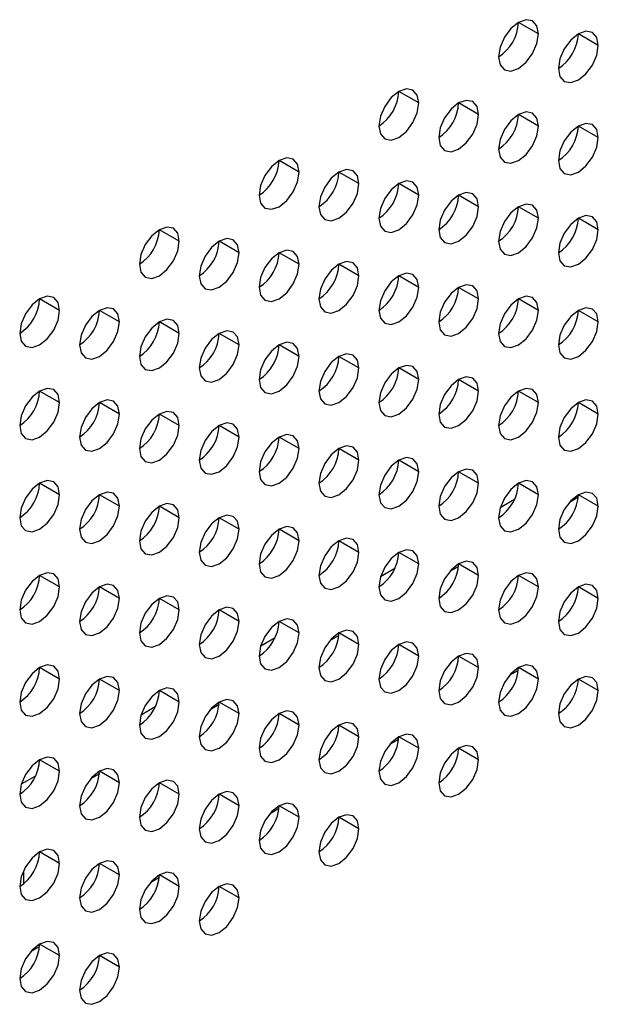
# Model space of a CAD drawing. Header units: millimetres. Extents: x 0 to 1118, y 0 to 864.
# Tile 135 of 256: x 950.97 to 954.39, y 611.57 to 617.38. Entities that reach past the tile are written whole.
import ezdxf

# ---------------------------------------------------------------- set-up
doc = ezdxf.new("R2010")
doc.units = ezdxf.units.MM

msp = doc.modelspace()

# ---------------------------------------------------------------- linework, layer by layer
at = {"color": 7, "linetype": 'Continuous', "lineweight": 25}
for p, q in [((954.0364, 617.2963), (953.9186, 617.3643)), ((954.39, 617.2282), (954.2721, 617.2962)), ((953.3293, 616.8881), (953.2115, 616.9561)), ((953.6829, 616.82), (953.565, 616.888)), ((954.0364, 616.7519), (953.9186, 616.8199)), ((954.39, 616.6838), (954.2721, 616.7519)), ((952.6222, 616.4799), (952.5043, 616.5479)), ((952.9757, 616.4118), (952.8579, 616.4798)), ((953.3293, 616.3437), (953.2115, 616.4117)), ((953.6829, 616.2756), (953.565, 616.3437)), ((954.0364, 616.2075), (953.9186, 616.2756)), ((954.39, 616.1395), (954.2721, 616.2075)), ((951.9151, 616.0717), (951.7972, 616.1397)), ((952.2686, 616.0036), (952.1508, 616.0716)), ((952.6222, 615.9355), (952.5043, 616.0035)), ((952.9757, 615.8674), (952.8579, 615.9355)), ((953.3293, 615.7993), (953.2115, 615.8674)), ((953.6829, 615.7313), (953.565, 615.7993)), ((951.208, 615.6634), (951.0901, 615.7315)), ((954.0364, 615.6632), (953.9186, 615.7312)), ((951.5615, 615.5954), (951.4437, 615.6634)), ((954.39, 615.5951), (954.2721, 615.6631)), ((951.9151, 615.5273), (951.7972, 615.5953)), ((952.2686, 615.4592), (952.1508, 615.5272)), ((952.6222, 615.3911), (952.5043, 615.4592)), ((952.9757, 615.3231), (952.8579, 615.3911)), ((953.3293, 615.255), (953.2115, 615.323)), ((953.6829, 615.1869), (953.565, 615.2549)), ((951.208, 615.1191), (951.0901, 615.1871)), ((954.0364, 615.1188), (953.9186, 615.1869)), ((951.5615, 615.051), (951.4437, 615.119)), ((954.39, 615.0507), (954.2721, 615.1188)), ((951.9151, 614.9829), (951.7972, 615.051)), ((952.2686, 614.9149), (952.1508, 614.9829)), ((952.6222, 614.8468), (952.5043, 614.9148)), ((952.9757, 614.7787), (952.8579, 614.8467)), ((953.3293, 614.7106), (953.2115, 614.7787)), ((953.6829, 614.6425), (953.565, 614.7106)), ((951.208, 614.5747), (951.0901, 614.6428)), ((954.0364, 614.5745), (953.9186, 614.6425)), ((951.5615, 614.5066), (951.4437, 614.5747)), ((953.8945, 614.5462), (953.8102, 614.4975)), ((954.2715, 614.5597), (954.2194, 614.5296)), ((954.39, 614.5064), (954.2721, 614.5744)), ((951.9151, 614.4386), (951.7972, 614.5066)), ((952.2686, 614.3705), (952.1508, 614.4385)), ((952.6222, 614.3024), (952.5043, 614.3704)), ((952.9757, 614.2343), (952.8579, 614.3024)), ((953.3293, 614.1663), (953.2115, 614.2343)), ((953.1874, 614.138), (953.1031, 614.0893)), ((953.5643, 614.1515), (953.5123, 614.1214)), ((953.6829, 614.0982), (953.565, 614.1662)), ((951.208, 614.0304), (951.0901, 614.0984)), ((954.0364, 614.0301), (953.9186, 614.0981)), ((951.5615, 613.9623), (951.4437, 614.0303)), ((954.39, 613.962), (954.2721, 614.0301)), ((951.9151, 613.8942), (951.7972, 613.9622)), ((952.2686, 613.8261), (952.1508, 613.8942)), ((952.6222, 613.7581), (952.5043, 613.8261)), ((952.4803, 613.7298), (952.396, 613.6811)), ((952.8572, 613.7433), (952.8052, 613.7132)), ((952.9757, 613.69), (952.8579, 613.758)), ((953.3293, 613.6219), (953.2115, 613.6899)), ((953.6829, 613.5538), (953.565, 613.6219)), ((951.208, 613.486), (951.0901, 613.554)), ((953.8658, 613.509), (953.9179, 613.539)), ((954.0364, 613.4857), (953.9186, 613.5538)), ((951.5615, 613.4179), (951.4437, 613.486)), ((954.39, 613.4177), (954.2721, 613.4857)), ((951.9151, 613.3498), (951.7972, 613.4179)), ((951.7732, 613.3215), (951.6889, 613.2729)), ((952.1501, 613.3351), (952.0981, 613.305)), ((952.2686, 613.2818), (952.1508, 613.3498)), ((952.6222, 613.2137), (952.5043, 613.2817)), ((952.9757, 613.1456), (952.8579, 613.2136)), ((953.1587, 613.1008), (953.2108, 613.1308)), ((953.3293, 613.0775), (953.2115, 613.1456)), ((953.6829, 613.0095), (953.565, 613.0775)), ((951.208, 612.9416), (951.0901, 613.0097)), ((951.0661, 612.9133), (950.9818, 612.8647)), ((951.443, 612.9269), (951.391, 612.8968)), ((951.5615, 612.8736), (951.4437, 612.9416)), ((951.9151, 612.8055), (951.7972, 612.8735)), ((952.2686, 612.7374), (952.1508, 612.8054)), ((952.4516, 612.6926), (952.5037, 612.7226)), ((952.6222, 612.6693), (952.5043, 612.7374)), ((952.9757, 612.6013), (952.8579, 612.6693)), ((951.208, 612.3973), (951.0901, 612.4653)), ((951.5615, 612.3292), (951.4437, 612.3972)), ((950.9947, 612.354), (950.9947, 612.2766)), ((951.7445, 612.2844), (951.7966, 612.3144)), ((951.9151, 612.2611), (951.7972, 612.3292)), ((952.2686, 612.193), (952.1508, 612.2611)), ((951.208, 611.8529), (951.0901, 611.921)), ((951.0374, 611.8762), (951.0895, 611.9062)), ((951.5615, 611.7848), (951.4437, 611.8529))]:
    msp.add_line(p, q, dxfattribs=at)
at = {"color": 7, "linetype": 'Continuous', "lineweight": 25, "flags": 128}
for points in [[(954.0364, 617.2963), (954.0274, 617.3432), (954.0019, 617.3726), (953.9637, 617.38), (953.9186, 617.3643), (953.8735, 617.3279), (953.8352, 617.2764), (953.8097, 617.2175), (953.8007, 617.1602)], [(953.8007, 617.1602), (953.8097, 617.1133), (953.8352, 617.0839), (953.8735, 617.0765), (953.9186, 617.0921), (953.9637, 617.1285), (954.0019, 617.1801), (954.0274, 617.239), (954.0364, 617.2963)], [(954.39, 617.2282), (954.381, 617.2751), (954.3554, 617.3045), (954.3172, 617.3119), (954.2721, 617.2962), (954.227, 617.2598), (954.1888, 617.2083), (954.1632, 617.1494), (954.1543, 617.0921)], [(954.1543, 617.0921), (954.1632, 617.0452), (954.1888, 617.0158), (954.227, 617.0084), (954.2721, 617.0241), (954.3172, 617.0605), (954.3554, 617.112), (954.381, 617.1709), (954.39, 617.2282)], [(953.3293, 616.8881), (953.3203, 616.935), (953.2948, 616.9644), (953.2566, 616.9718), (953.2115, 616.9561), (953.1664, 616.9197), (953.1281, 616.8681), (953.1026, 616.8093), (953.0936, 616.752)], [(953.0936, 616.752), (953.1026, 616.7051), (953.1281, 616.6757), (953.1664, 616.6683), (953.2115, 616.6839), (953.2566, 616.7203), (953.2948, 616.7719), (953.3203, 616.8308), (953.3293, 616.8881)], [(953.6829, 616.82), (953.6739, 616.8669), (953.6483, 616.8963), (953.6101, 616.9037), (953.565, 616.888), (953.5199, 616.8516), (953.4817, 616.8001), (953.4561, 616.7412), (953.4472, 616.6839)], [(953.4472, 616.6839), (953.4561, 616.637), (953.4817, 616.6076), (953.5199, 616.6002), (953.565, 616.6159), (953.6101, 616.6523), (953.6483, 616.7038), (953.6739, 616.7627), (953.6829, 616.82)], [(954.0364, 616.7519), (954.0274, 616.7988), (954.0019, 616.8282), (953.9637, 616.8356), (953.9186, 616.82), (953.8735, 616.7836), (953.8352, 616.732), (953.8097, 616.6731), (953.8007, 616.6158)], [(953.8007, 616.6158), (953.8097, 616.5689), (953.8352, 616.5395), (953.8735, 616.5321), (953.9186, 616.5478), (953.9637, 616.5842), (954.0019, 616.6357), (954.0274, 616.6946), (954.0364, 616.7519)], [(954.39, 616.6838), (954.381, 616.7307), (954.3554, 616.7601), (954.3172, 616.7676), (954.2721, 616.7519), (954.227, 616.7155), (954.1888, 616.6639), (954.1632, 616.605), (954.1543, 616.5478)], [(954.1543, 616.5478), (954.1632, 616.5009), (954.1888, 616.4715), (954.227, 616.464), (954.2721, 616.4797), (954.3172, 616.5161), (954.3554, 616.5677), (954.381, 616.6266), (954.39, 616.6838)], [(952.6222, 616.4799), (952.6132, 616.5268), (952.5877, 616.5562), (952.5494, 616.5636), (952.5043, 616.5479), (952.4592, 616.5115), (952.421, 616.4599), (952.3955, 616.401), (952.3865, 616.3438)], [(952.3865, 616.3438), (952.3955, 616.2969), (952.421, 616.2675), (952.4592, 616.2601), (952.5043, 616.2757), (952.5494, 616.3121), (952.5877, 616.3637), (952.6132, 616.4226), (952.6222, 616.4799)], [(952.9757, 616.4118), (952.9668, 616.4587), (952.9412, 616.4881), (952.903, 616.4955), (952.8579, 616.4798), (952.8128, 616.4434), (952.7746, 616.3919), (952.749, 616.333), (952.74, 616.2757)], [(952.74, 616.2757), (952.749, 616.2288), (952.7746, 616.1994), (952.8128, 616.192), (952.8579, 616.2077), (952.903, 616.244), (952.9412, 616.2956), (952.9668, 616.3545), (952.9757, 616.4118)], [(953.3293, 616.3437), (953.3203, 616.3906), (953.2948, 616.42), (953.2566, 616.4274), (953.2115, 616.4118), (953.1664, 616.3754), (953.1281, 616.3238), (953.1026, 616.2649), (953.0936, 616.2076)], [(953.0936, 616.2076), (953.1026, 616.1607), (953.1281, 616.1313), (953.1664, 616.1239), (953.2115, 616.1396), (953.2566, 616.176), (953.2948, 616.2275), (953.3203, 616.2864), (953.3293, 616.3437)], [(953.6829, 616.2756), (953.6739, 616.3225), (953.6483, 616.3519), (953.6101, 616.3594), (953.565, 616.3437), (953.5199, 616.3073), (953.4817, 616.2557), (953.4561, 616.1968), (953.4472, 616.1396)], [(953.4472, 616.1396), (953.4561, 616.0927), (953.4817, 616.0632), (953.5199, 616.0558), (953.565, 616.0715), (953.6101, 616.1079), (953.6483, 616.1595), (953.6739, 616.2184), (953.6829, 616.2756)], [(954.0364, 616.2075), (954.0274, 616.2544), (954.0019, 616.2838), (953.9637, 616.2913), (953.9186, 616.2756), (953.8735, 616.2392), (953.8352, 616.1876), (953.8097, 616.1287), (953.8007, 616.0715)], [(954.39, 616.1395), (954.381, 616.1864), (954.3554, 616.2158), (954.3172, 616.2232), (954.2721, 616.2075), (954.227, 616.1711), (954.1888, 616.1196), (954.1632, 616.0607), (954.1543, 616.0034)], [(951.9151, 616.0717), (951.9061, 616.1186), (951.8806, 616.148), (951.8423, 616.1554), (951.7972, 616.1397), (951.7521, 616.1033), (951.7139, 616.0517), (951.6884, 615.9928), (951.6794, 615.9356)], [(953.8007, 616.0715), (953.8097, 616.0246), (953.8352, 615.9952), (953.8735, 615.9877), (953.9186, 616.0034), (953.9637, 616.0398), (954.0019, 616.0914), (954.0274, 616.1503), (954.0364, 616.2075)], [(954.1543, 616.0034), (954.1632, 615.9565), (954.1888, 615.9271), (954.227, 615.9197), (954.2721, 615.9353), (954.3172, 615.9717), (954.3554, 616.0233), (954.381, 616.0822), (954.39, 616.1395)], [(951.6794, 615.9356), (951.6884, 615.8887), (951.7139, 615.8593), (951.7521, 615.8519), (951.7972, 615.8675), (951.8423, 615.9039), (951.8806, 615.9555), (951.9061, 616.0144), (951.9151, 616.0717)], [(952.2686, 616.0036), (952.2597, 616.0505), (952.2341, 616.0799), (952.1959, 616.0873), (952.1508, 616.0716), (952.1057, 616.0352), (952.0675, 615.9837), (952.0419, 615.9248), (952.0329, 615.8675)], [(952.0329, 615.8675), (952.0419, 615.8206), (952.0675, 615.7912), (952.1057, 615.7838), (952.1508, 615.7994), (952.1959, 615.8358), (952.2341, 615.8874), (952.2597, 615.9463), (952.2686, 616.0036)], [(952.6222, 615.9355), (952.6132, 615.9824), (952.5877, 616.0118), (952.5494, 616.0192), (952.5043, 616.0036), (952.4592, 615.9672), (952.421, 615.9156), (952.3955, 615.8567), (952.3865, 615.7994)], [(952.3865, 615.7994), (952.3955, 615.7525), (952.421, 615.7231), (952.4592, 615.7157), (952.5043, 615.7314), (952.5494, 615.7678), (952.5877, 615.8193), (952.6132, 615.8782), (952.6222, 615.9355)], [(952.9757, 615.8674), (952.9668, 615.9143), (952.9412, 615.9437), (952.903, 615.9511), (952.8579, 615.9355), (952.8128, 615.8991), (952.7746, 615.8475), (952.749, 615.7886), (952.74, 615.7313)], [(952.74, 615.7313), (952.749, 615.6844), (952.7746, 615.655), (952.8128, 615.6476), (952.8579, 615.6633), (952.903, 615.6997), (952.9412, 615.7513), (952.9668, 615.8102), (952.9757, 615.8674)], [(953.3293, 615.7993), (953.3203, 615.8462), (953.2948, 615.8756), (953.2566, 615.8831), (953.2115, 615.8674), (953.1664, 615.831), (953.1281, 615.7794), (953.1026, 615.7205), (953.0936, 615.6633)], [(953.6829, 615.7313), (953.6739, 615.7782), (953.6483, 615.8076), (953.6101, 615.815), (953.565, 615.7993), (953.5199, 615.7629), (953.4817, 615.7113), (953.4561, 615.6525), (953.4472, 615.5952)], [(951.208, 615.6634), (951.199, 615.7103), (951.1735, 615.7398), (951.1352, 615.7472), (951.0901, 615.7315), (951.045, 615.6951), (951.0068, 615.6435), (950.9813, 615.5846), (950.9723, 615.5274)], [(953.0936, 615.6633), (953.1026, 615.6164), (953.1281, 615.587), (953.1664, 615.5795), (953.2115, 615.5952), (953.2566, 615.6316), (953.2948, 615.6832), (953.3203, 615.7421), (953.3293, 615.7993)], [(954.0364, 615.6632), (954.0274, 615.7101), (954.0019, 615.7395), (953.9637, 615.7469), (953.9186, 615.7312), (953.8735, 615.6948), (953.8352, 615.6433), (953.8097, 615.5844), (953.8007, 615.5271)], [(953.4472, 615.5952), (953.4561, 615.5483), (953.4817, 615.5189), (953.5199, 615.5115), (953.565, 615.5271), (953.6101, 615.5635), (953.6483, 615.6151), (953.6739, 615.674), (953.6829, 615.7313)], [(950.9723, 615.5274), (950.9813, 615.4805), (951.0068, 615.4511), (951.045, 615.4436), (951.0901, 615.4593), (951.1352, 615.4957), (951.1735, 615.5473), (951.199, 615.6062), (951.208, 615.6634)], [(951.5615, 615.5954), (951.5526, 615.6423), (951.527, 615.6717), (951.4888, 615.6791), (951.4437, 615.6634), (951.3986, 615.627), (951.3604, 615.5755), (951.3348, 615.5166), (951.3258, 615.4593)], [(953.8007, 615.5271), (953.8097, 615.4802), (953.8352, 615.4508), (953.8735, 615.4434), (953.9186, 615.4591), (953.9637, 615.4955), (954.0019, 615.547), (954.0274, 615.6059), (954.0364, 615.6632)], [(954.39, 615.5951), (954.381, 615.642), (954.3554, 615.6714), (954.3172, 615.6788), (954.2721, 615.6632), (954.227, 615.6268), (954.1888, 615.5752), (954.1632, 615.5163), (954.1543, 615.459)], [(951.3258, 615.4593), (951.3348, 615.4124), (951.3604, 615.383), (951.3986, 615.3756), (951.4437, 615.3912), (951.4888, 615.4276), (951.527, 615.4792), (951.5526, 615.5381), (951.5615, 615.5954)], [(951.9151, 615.5273), (951.9061, 615.5742), (951.8806, 615.6036), (951.8423, 615.611), (951.7972, 615.5953), (951.7521, 615.559), (951.7139, 615.5074), (951.6884, 615.4485), (951.6794, 615.3912)], [(954.1543, 615.459), (954.1632, 615.4121), (954.1888, 615.3827), (954.227, 615.3753), (954.2721, 615.391), (954.3172, 615.4274), (954.3554, 615.4789), (954.381, 615.5378), (954.39, 615.5951)], [(951.6794, 615.3912), (951.6884, 615.3443), (951.7139, 615.3149), (951.7521, 615.3075), (951.7972, 615.3232), (951.8423, 615.3596), (951.8806, 615.4111), (951.9061, 615.47), (951.9151, 615.5273)], [(952.2686, 615.4592), (952.2597, 615.5061), (952.2341, 615.5355), (952.1959, 615.5429), (952.1508, 615.5273), (952.1057, 615.4909), (952.0675, 615.4393), (952.0419, 615.3804), (952.0329, 615.3231)], [(952.0329, 615.3231), (952.0419, 615.2762), (952.0675, 615.2468), (952.1057, 615.2394), (952.1508, 615.2551), (952.1959, 615.2915), (952.2341, 615.3431), (952.2597, 615.402), (952.2686, 615.4592)], [(952.6222, 615.3911), (952.6132, 615.438), (952.5877, 615.4674), (952.5494, 615.4749), (952.5043, 615.4592), (952.4592, 615.4228), (952.421, 615.3712), (952.3955, 615.3123), (952.3865, 615.2551)], [(952.9757, 615.3231), (952.9668, 615.37), (952.9412, 615.3994), (952.903, 615.4068), (952.8579, 615.3911), (952.8128, 615.3547), (952.7746, 615.3031), (952.749, 615.2442), (952.74, 615.187)], [(952.3865, 615.2551), (952.3955, 615.2082), (952.421, 615.1788), (952.4592, 615.1713), (952.5043, 615.187), (952.5494, 615.2234), (952.5877, 615.275), (952.6132, 615.3339), (952.6222, 615.3911)], [(953.3293, 615.255), (953.3203, 615.3019), (953.2948, 615.3313), (953.2566, 615.3387), (953.2115, 615.323), (953.1664, 615.2866), (953.1281, 615.2351), (953.1026, 615.1762), (953.0936, 615.1189)], [(952.74, 615.187), (952.749, 615.1401), (952.7746, 615.1107), (952.8128, 615.1033), (952.8579, 615.1189), (952.903, 615.1553), (952.9412, 615.2069), (952.9668, 615.2658), (952.9757, 615.3231)], [(953.0936, 615.1189), (953.1026, 615.072), (953.1281, 615.0426), (953.1664, 615.0352), (953.2115, 615.0509), (953.2566, 615.0872), (953.2948, 615.1388), (953.3203, 615.1977), (953.3293, 615.255)], [(953.6829, 615.1869), (953.6739, 615.2338), (953.6483, 615.2632), (953.6101, 615.2706), (953.565, 615.255), (953.5199, 615.2186), (953.4817, 615.167), (953.4561, 615.1081), (953.4472, 615.0508)], [(951.208, 615.1191), (951.199, 615.166), (951.1735, 615.1954), (951.1352, 615.2028), (951.0901, 615.1871), (951.045, 615.1507), (951.0068, 615.0992), (950.9813, 615.0403), (950.9723, 614.983)], [(953.4472, 615.0508), (953.4561, 615.0039), (953.4817, 614.9745), (953.5199, 614.9671), (953.565, 614.9828), (953.6101, 615.0192), (953.6483, 615.0707), (953.6739, 615.1296), (953.6829, 615.1869)], [(954.0364, 615.1188), (954.0274, 615.1657), (954.0019, 615.1951), (953.9637, 615.2026), (953.9186, 615.1869), (953.8735, 615.1505), (953.8352, 615.0989), (953.8097, 615.04), (953.8007, 614.9828)], [(950.9723, 614.983), (950.9813, 614.9361), (951.0068, 614.9067), (951.045, 614.8993), (951.0901, 614.915), (951.1352, 614.9514), (951.1735, 615.0029), (951.199, 615.0618), (951.208, 615.1191)], [(951.5615, 615.051), (951.5526, 615.0979), (951.527, 615.1273), (951.4888, 615.1347), (951.4437, 615.1191), (951.3986, 615.0827), (951.3604, 615.0311), (951.3348, 614.9722), (951.3258, 614.9149)], [(953.8007, 614.9828), (953.8097, 614.9359), (953.8352, 614.9065), (953.8735, 614.899), (953.9186, 614.9147), (953.9637, 614.9511), (954.0019, 615.0027), (954.0274, 615.0616), (954.0364, 615.1188)], [(954.39, 615.0507), (954.381, 615.0976), (954.3554, 615.127), (954.3172, 615.1345), (954.2721, 615.1188), (954.227, 615.0824), (954.1888, 615.0308), (954.1632, 614.9719), (954.1543, 614.9147)], [(951.3258, 614.9149), (951.3348, 614.868), (951.3604, 614.8386), (951.3986, 614.8312), (951.4437, 614.8469), (951.4888, 614.8833), (951.527, 614.9349), (951.5526, 614.9938), (951.5615, 615.051)], [(951.9151, 614.9829), (951.9061, 615.0298), (951.8806, 615.0592), (951.8423, 615.0667), (951.7972, 615.051), (951.7521, 615.0146), (951.7139, 614.963), (951.6884, 614.9041), (951.6794, 614.8469)], [(954.1543, 614.9147), (954.1632, 614.8678), (954.1888, 614.8384), (954.227, 614.8309), (954.2721, 614.8466), (954.3172, 614.883), (954.3554, 614.9346), (954.381, 614.9935), (954.39, 615.0507)], [(952.2686, 614.9149), (952.2597, 614.9618), (952.2341, 614.9912), (952.1959, 614.9986), (952.1508, 614.9829), (952.1057, 614.9465), (952.0675, 614.8949), (952.0419, 614.836), (952.0329, 614.7788)], [(951.6794, 614.8469), (951.6884, 614.8), (951.7139, 614.7706), (951.7521, 614.7631), (951.7972, 614.7788), (951.8423, 614.8152), (951.8806, 614.8668), (951.9061, 614.9257), (951.9151, 614.9829)], [(952.0329, 614.7788), (952.0419, 614.7319), (952.0675, 614.7025), (952.1057, 614.6951), (952.1508, 614.7107), (952.1959, 614.7471), (952.2341, 614.7987), (952.2597, 614.8576), (952.2686, 614.9149)], [(952.6222, 614.8468), (952.6132, 614.8937), (952.5877, 614.9231), (952.5494, 614.9305), (952.5043, 614.9148), (952.4592, 614.8784), (952.421, 614.8269), (952.3955, 614.768), (952.3865, 614.7107)], [(952.3865, 614.7107), (952.3955, 614.6638), (952.421, 614.6344), (952.4592, 614.627), (952.5043, 614.6427), (952.5494, 614.679), (952.5877, 614.7306), (952.6132, 614.7895), (952.6222, 614.8468)], [(952.9757, 614.7787), (952.9668, 614.8256), (952.9412, 614.855), (952.903, 614.8624), (952.8579, 614.8468), (952.8128, 614.8104), (952.7746, 614.7588), (952.749, 614.6999), (952.74, 614.6426)], [(952.74, 614.6426), (952.749, 614.5957), (952.7746, 614.5663), (952.8128, 614.5589), (952.8579, 614.5746), (952.903, 614.611), (952.9412, 614.6625), (952.9668, 614.7214), (952.9757, 614.7787)], [(953.3293, 614.7106), (953.3203, 614.7575), (953.2948, 614.7869), (953.2566, 614.7944), (953.2115, 614.7787), (953.1664, 614.7423), (953.1281, 614.6907), (953.1026, 614.6318), (953.0936, 614.5745)], [(953.0936, 614.5745), (953.1026, 614.5276), (953.1281, 614.4982), (953.1664, 614.4908), (953.2115, 614.5065), (953.2566, 614.5429), (953.2948, 614.5945), (953.3203, 614.6534), (953.3293, 614.7106)], [(953.6829, 614.6425), (953.6739, 614.6894), (953.6483, 614.7188), (953.6101, 614.7263), (953.565, 614.7106), (953.5199, 614.6742), (953.4817, 614.6226), (953.4561, 614.5637), (953.4472, 614.5065)], [(951.208, 614.5747), (951.199, 614.6216), (951.1735, 614.651), (951.1352, 614.6585), (951.0901, 614.6428), (951.045, 614.6064), (951.0068, 614.5548), (950.9813, 614.4959), (950.9723, 614.4387)], [(953.4472, 614.5065), (953.4561, 614.4596), (953.4817, 614.4302), (953.5199, 614.4227), (953.565, 614.4384), (953.6101, 614.4748), (953.6483, 614.5264), (953.6739, 614.5853), (953.6829, 614.6425)], [(954.0364, 614.5745), (954.0274, 614.6214), (954.0019, 614.6508), (953.9637, 614.6582), (953.9186, 614.6425), (953.8735, 614.6061), (953.8352, 614.5546), (953.8097, 614.4957), (953.8007, 614.4384)], [(951.5615, 614.5066), (951.5526, 614.5535), (951.527, 614.583), (951.4888, 614.5904), (951.4437, 614.5747), (951.3986, 614.5383), (951.3604, 614.4867), (951.3348, 614.4278), (951.3258, 614.3706)], [(954.39, 614.5064), (954.381, 614.5533), (954.3554, 614.5827), (954.3172, 614.5901), (954.2721, 614.5744), (954.227, 614.538), (954.1888, 614.4865), (954.1632, 614.4276), (954.1543, 614.3703)], [(950.9723, 614.4387), (950.9813, 614.3918), (951.0068, 614.3624), (951.045, 614.3549), (951.0901, 614.3706), (951.1352, 614.407), (951.1735, 614.4586), (951.199, 614.5175), (951.208, 614.5747)], [(953.8007, 614.4384), (953.8097, 614.3915), (953.8352, 614.3621), (953.8735, 614.3547), (953.9186, 614.3703), (953.9637, 614.4067), (954.0019, 614.4583), (954.0274, 614.5172), (954.0364, 614.5745)], [(951.3258, 614.3706), (951.3348, 614.3237), (951.3604, 614.2943), (951.3986, 614.2868), (951.4437, 614.3025), (951.4888, 614.3389), (951.527, 614.3905), (951.5526, 614.4494), (951.5615, 614.5066)], [(951.9151, 614.4386), (951.9061, 614.4855), (951.8806, 614.5149), (951.8423, 614.5223), (951.7972, 614.5066), (951.7521, 614.4702), (951.7139, 614.4187), (951.6884, 614.3598), (951.6794, 614.3025)], [(954.1543, 614.3703), (954.1632, 614.3234), (954.1888, 614.294), (954.227, 614.2866), (954.2721, 614.3023), (954.3172, 614.3387), (954.3554, 614.3902), (954.381, 614.4491), (954.39, 614.5064)], [(951.6794, 614.3025), (951.6884, 614.2556), (951.7139, 614.2262), (951.7521, 614.2188), (951.7972, 614.2344), (951.8423, 614.2708), (951.8806, 614.3224), (951.9061, 614.3813), (951.9151, 614.4386)], [(952.2686, 614.3705), (952.2597, 614.4174), (952.2341, 614.4468), (952.1959, 614.4542), (952.1508, 614.4385), (952.1057, 614.4022), (952.0675, 614.3506), (952.0419, 614.2917), (952.0329, 614.2344)], [(952.0329, 614.2344), (952.0419, 614.1875), (952.0675, 614.1581), (952.1057, 614.1507), (952.1508, 614.1664), (952.1959, 614.2028), (952.2341, 614.2543), (952.2597, 614.3132), (952.2686, 614.3705)], [(952.6222, 614.3024), (952.6132, 614.3493), (952.5877, 614.3787), (952.5494, 614.3861), (952.5043, 614.3705), (952.4592, 614.3341), (952.421, 614.2825), (952.3955, 614.2236), (952.3865, 614.1663)], [(952.3865, 614.1663), (952.3955, 614.1194), (952.421, 614.09), (952.4592, 614.0826), (952.5043, 614.0983), (952.5494, 614.1347), (952.5877, 614.1863), (952.6132, 614.2452), (952.6222, 614.3024)], [(952.9757, 614.2343), (952.9668, 614.2812), (952.9412, 614.3106), (952.903, 614.3181), (952.8579, 614.3024), (952.8128, 614.266), (952.7746, 614.2144), (952.749, 614.1555), (952.74, 614.0983)], [(952.74, 614.0983), (952.749, 614.0514), (952.7746, 614.022), (952.8128, 614.0145), (952.8579, 614.0302), (952.903, 614.0666), (952.9412, 614.1182), (952.9668, 614.1771), (952.9757, 614.2343)], [(953.3293, 614.1663), (953.3203, 614.2132), (953.2948, 614.2426), (953.2566, 614.25), (953.2115, 614.2343), (953.1664, 614.1979), (953.1281, 614.1463), (953.1026, 614.0874), (953.0936, 614.0302)], [(953.6829, 614.0982), (953.6739, 614.1451), (953.6483, 614.1745), (953.6101, 614.1819), (953.565, 614.1662), (953.5199, 614.1298), (953.4817, 614.0783), (953.4561, 614.0194), (953.4472, 613.9621)], [(953.0936, 614.0302), (953.1026, 613.9833), (953.1281, 613.9539), (953.1664, 613.9465), (953.2115, 613.9621), (953.2566, 613.9985), (953.2948, 614.0501), (953.3203, 614.109), (953.3293, 614.1663)], [(951.208, 614.0304), (951.199, 614.0773), (951.1735, 614.1067), (951.1352, 614.1141), (951.0901, 614.0984), (951.045, 614.062), (951.0068, 614.0105), (950.9813, 613.9516), (950.9723, 613.8943)], [(953.4472, 613.9621), (953.4561, 613.9152), (953.4817, 613.8858), (953.5199, 613.8784), (953.565, 613.8941), (953.6101, 613.9304), (953.6483, 613.982), (953.6739, 614.0409), (953.6829, 614.0982)], [(954.0364, 614.0301), (954.0274, 614.077), (954.0019, 614.1064), (953.9637, 614.1138), (953.9186, 614.0982), (953.8735, 614.0618), (953.8352, 614.0102), (953.8097, 613.9513), (953.8007, 613.894)], [(950.9723, 613.8943), (950.9813, 613.8474), (951.0068, 613.818), (951.045, 613.8106), (951.0901, 613.8262), (951.1352, 613.8626), (951.1735, 613.9142), (951.199, 613.9731), (951.208, 614.0304)], [(951.5615, 613.9623), (951.5526, 614.0092), (951.527, 614.0386), (951.4888, 614.046), (951.4437, 614.0303), (951.3986, 613.9939), (951.3604, 613.9424), (951.3348, 613.8835), (951.3258, 613.8262)], [(953.8007, 613.894), (953.8097, 613.8471), (953.8352, 613.8177), (953.8735, 613.8103), (953.9186, 613.826), (953.9637, 613.8624), (954.0019, 613.9139), (954.0274, 613.9728), (954.0364, 614.0301)], [(954.39, 613.962), (954.381, 614.0089), (954.3554, 614.0383), (954.3172, 614.0458), (954.2721, 614.0301), (954.227, 613.9937), (954.1888, 613.9421), (954.1632, 613.8832), (954.1543, 613.826)], [(951.3258, 613.8262), (951.3348, 613.7793), (951.3604, 613.7499), (951.3986, 613.7425), (951.4437, 613.7582), (951.4888, 613.7946), (951.527, 613.8461), (951.5526, 613.905), (951.5615, 613.9623)], [(951.9151, 613.8942), (951.9061, 613.9411), (951.8806, 613.9705), (951.8423, 613.9779), (951.7972, 613.9623), (951.7521, 613.9259), (951.7139, 613.8743), (951.6884, 613.8154), (951.6794, 613.7581)], [(954.1543, 613.826), (954.1632, 613.7791), (954.1888, 613.7497), (954.227, 613.7422), (954.2721, 613.7579), (954.3172, 613.7943), (954.3554, 613.8459), (954.381, 613.9048), (954.39, 613.962)], [(951.6794, 613.7581), (951.6884, 613.7112), (951.7139, 613.6818), (951.7521, 613.6744), (951.7972, 613.6901), (951.8423, 613.7265), (951.8806, 613.7781), (951.9061, 613.837), (951.9151, 613.8942)], [(952.2686, 613.8261), (952.2597, 613.873), (952.2341, 613.9024), (952.1959, 613.9099), (952.1508, 613.8942), (952.1057, 613.8578), (952.0675, 613.8062), (952.0419, 613.7473), (952.0329, 613.6901)], [(952.6222, 613.7581), (952.6132, 613.805), (952.5877, 613.8344), (952.5494, 613.8418), (952.5043, 613.8261), (952.4592, 613.7897), (952.421, 613.7381), (952.3955, 613.6792), (952.3865, 613.622)], [(952.0329, 613.6901), (952.0419, 613.6432), (952.0675, 613.6138), (952.1057, 613.6063), (952.1508, 613.622), (952.1959, 613.6584), (952.2341, 613.71), (952.2597, 613.7689), (952.2686, 613.8261)], [(952.9757, 613.69), (952.9668, 613.7369), (952.9412, 613.7663), (952.903, 613.7737), (952.8579, 613.758), (952.8128, 613.7216), (952.7746, 613.6701), (952.749, 613.6112), (952.74, 613.5539)], [(952.3865, 613.622), (952.3955, 613.5751), (952.421, 613.5457), (952.4592, 613.5383), (952.5043, 613.5539), (952.5494, 613.5903), (952.5877, 613.6419), (952.6132, 613.7008), (952.6222, 613.7581)], [(952.74, 613.5539), (952.749, 613.507), (952.7746, 613.4776), (952.8128, 613.4702), (952.8579, 613.4859), (952.903, 613.5222), (952.9412, 613.5738), (952.9668, 613.6327), (952.9757, 613.69)], [(953.3293, 613.6219), (953.3203, 613.6688), (953.2948, 613.6982), (953.2566, 613.7056), (953.2115, 613.69), (953.1664, 613.6536), (953.1281, 613.602), (953.1026, 613.5431), (953.0936, 613.4858)], [(953.0936, 613.4858), (953.1026, 613.4389), (953.1281, 613.4095), (953.1664, 613.4021), (953.2115, 613.4178), (953.2566, 613.4542), (953.2948, 613.5057), (953.3203, 613.5646), (953.3293, 613.6219)], [(953.6829, 613.5538), (953.6739, 613.6007), (953.6483, 613.6301), (953.6101, 613.6376), (953.565, 613.6219), (953.5199, 613.5855), (953.4817, 613.5339), (953.4561, 613.475), (953.4472, 613.4178)], [(951.208, 613.486), (951.199, 613.5329), (951.1735, 613.5623), (951.1352, 613.5697), (951.0901, 613.5541), (951.045, 613.5177), (951.0068, 613.4661), (950.9813, 613.4072), (950.9723, 613.3499)], [(953.4472, 613.4178), (953.4561, 613.3708), (953.4817, 613.3414), (953.5199, 613.334), (953.565, 613.3497), (953.6101, 613.3861), (953.6483, 613.4377), (953.6739, 613.4966), (953.6829, 613.5538)], [(954.0364, 613.4857), (954.0274, 613.5326), (954.0019, 613.562), (953.9637, 613.5695), (953.9186, 613.5538), (953.8735, 613.5174), (953.8352, 613.4658), (953.8097, 613.4069), (953.8007, 613.3497)], [(950.9723, 613.3499), (950.9813, 613.303), (951.0068, 613.2736), (951.045, 613.2662), (951.0901, 613.2819), (951.1352, 613.3183), (951.1735, 613.3698), (951.199, 613.4287), (951.208, 613.486)], [(951.5615, 613.4179), (951.5526, 613.4648), (951.527, 613.4942), (951.4888, 613.5017), (951.4437, 613.486), (951.3986, 613.4496), (951.3604, 613.398), (951.3348, 613.3391), (951.3258, 613.2819)], [(953.8007, 613.3497), (953.8097, 613.3028), (953.8352, 613.2734), (953.8735, 613.2659), (953.9186, 613.2816), (953.9637, 613.318), (954.0019, 613.3696), (954.0274, 613.4285), (954.0364, 613.4857)], [(954.39, 613.4177), (954.381, 613.4646), (954.3554, 613.494), (954.3172, 613.5014), (954.2721, 613.4857), (954.227, 613.4493), (954.1888, 613.3978), (954.1632, 613.3389), (954.1543, 613.2816)], [(951.9151, 613.3498), (951.9061, 613.3967), (951.8806, 613.4262), (951.8423, 613.4336), (951.7972, 613.4179), (951.7521, 613.3815), (951.7139, 613.3299), (951.6884, 613.271), (951.6794, 613.2138)], [(951.3258, 613.2819), (951.3348, 613.235), (951.3604, 613.2056), (951.3986, 613.1981), (951.4437, 613.2138), (951.4888, 613.2502), (951.527, 613.3018), (951.5526, 613.3607), (951.5615, 613.4179)], [(952.2686, 613.2818), (952.2597, 613.3287), (952.2341, 613.3581), (952.1959, 613.3655), (952.1508, 613.3498), (952.1057, 613.3134), (952.0675, 613.2619), (952.0419, 613.203), (952.0329, 613.1457)], [(954.1543, 613.2816), (954.1632, 613.2347), (954.1888, 613.2053), (954.227, 613.1979), (954.2721, 613.2135), (954.3172, 613.2499), (954.3554, 613.3015), (954.381, 613.3604), (954.39, 613.4177)], [(951.6794, 613.2138), (951.6884, 613.1669), (951.7139, 613.1375), (951.7521, 613.13), (951.7972, 613.1457), (951.8423, 613.1821), (951.8806, 613.2337), (951.9061, 613.2926), (951.9151, 613.3498)], [(952.0329, 613.1457), (952.0419, 613.0988), (952.0675, 613.0694), (952.1057, 613.062), (952.1508, 613.0776), (952.1959, 613.114), (952.2341, 613.1656), (952.2597, 613.2245), (952.2686, 613.2818)], [(952.6222, 613.2137), (952.6132, 613.2606), (952.5877, 613.29), (952.5494, 613.2974), (952.5043, 613.2817), (952.4592, 613.2454), (952.421, 613.1938), (952.3955, 613.1349), (952.3865, 613.0776)], [(952.3865, 613.0776), (952.3955, 613.0307), (952.421, 613.0013), (952.4592, 612.9939), (952.5043, 613.0096), (952.5494, 613.046), (952.5877, 613.0975), (952.6132, 613.1564), (952.6222, 613.2137)], [(952.9757, 613.1456), (952.9668, 613.1925), (952.9412, 613.2219), (952.903, 613.2293), (952.8579, 613.2137), (952.8128, 613.1773), (952.7746, 613.1257), (952.749, 613.0668), (952.74, 613.0095)], [(952.74, 613.0095), (952.749, 612.9626), (952.7746, 612.9332), (952.8128, 612.9258), (952.8579, 612.9415), (952.903, 612.9779), (952.9412, 613.0295), (952.9668, 613.0884), (952.9757, 613.1456)], [(953.3293, 613.0775), (953.3203, 613.1244), (953.2948, 613.1538), (953.2566, 613.1613), (953.2115, 613.1456), (953.1664, 613.1092), (953.1281, 613.0576), (953.1026, 612.9987), (953.0936, 612.9415)], [(953.0936, 612.9415), (953.1026, 612.8946), (953.1281, 612.8652), (953.1664, 612.8577), (953.2115, 612.8734), (953.2566, 612.9098), (953.2948, 612.9614), (953.3203, 613.0203), (953.3293, 613.0775)], [(953.6829, 613.0095), (953.6739, 613.0564), (953.6483, 613.0858), (953.6101, 613.0932), (953.565, 613.0775), (953.5199, 613.0411), (953.4817, 612.9895), (953.4561, 612.9306), (953.4472, 612.8734)], [(951.208, 612.9416), (951.199, 612.9885), (951.1735, 613.0179), (951.1352, 613.0254), (951.0901, 613.0097), (951.045, 612.9733), (951.0068, 612.9217), (950.9813, 612.8628), (950.9723, 612.8056)], [(951.5615, 612.8736), (951.5526, 612.9205), (951.527, 612.9499), (951.4888, 612.9573), (951.4437, 612.9416), (951.3986, 612.9052), (951.3604, 612.8537), (951.3348, 612.7948), (951.3258, 612.7375)], [(953.4472, 612.8734), (953.4561, 612.8265), (953.4817, 612.7971), (953.5199, 612.7897), (953.565, 612.8053), (953.6101, 612.8417), (953.6483, 612.8933), (953.6739, 612.9522), (953.6829, 613.0095)], [(950.9723, 612.8056), (950.9813, 612.7587), (951.0068, 612.7293), (951.045, 612.7218), (951.0901, 612.7375), (951.1352, 612.7739), (951.1735, 612.8255), (951.199, 612.8844), (951.208, 612.9416)], [(951.3258, 612.7375), (951.3348, 612.6906), (951.3604, 612.6612), (951.3986, 612.6538), (951.4437, 612.6694), (951.4888, 612.7058), (951.527, 612.7574), (951.5526, 612.8163), (951.5615, 612.8736)], [(951.9151, 612.8055), (951.9061, 612.8524), (951.8806, 612.8818), (951.8423, 612.8892), (951.7972, 612.8735), (951.7521, 612.8371), (951.7139, 612.7856), (951.6884, 612.7267), (951.6794, 612.6694)], [(951.6794, 612.6694), (951.6884, 612.6225), (951.7139, 612.5931), (951.7521, 612.5857), (951.7972, 612.6014), (951.8423, 612.6378), (951.8806, 612.6893), (951.9061, 612.7482), (951.9151, 612.8055)], [(952.2686, 612.7374), (952.2597, 612.7843), (952.2341, 612.8137), (952.1959, 612.8211), (952.1508, 612.8055), (952.1057, 612.7691), (952.0675, 612.7175), (952.0419, 612.6586), (952.0329, 612.6013)], [(952.0329, 612.6013), (952.0419, 612.5544), (952.0675, 612.525), (952.1057, 612.5176), (952.1508, 612.5333), (952.1959, 612.5697), (952.2341, 612.6213), (952.2597, 612.6802), (952.2686, 612.7374)], [(952.6222, 612.6693), (952.6132, 612.7162), (952.5877, 612.7456), (952.5494, 612.7531), (952.5043, 612.7374), (952.4592, 612.701), (952.421, 612.6494), (952.3955, 612.5905), (952.3865, 612.5333)], [(952.3865, 612.5333), (952.3955, 612.4864), (952.421, 612.457), (952.4592, 612.4495), (952.5043, 612.4652), (952.5494, 612.5016), (952.5877, 612.5532), (952.6132, 612.6121), (952.6222, 612.6693)], [(952.9757, 612.6013), (952.9668, 612.6482), (952.9412, 612.6776), (952.903, 612.685), (952.8579, 612.6693), (952.8128, 612.6329), (952.7746, 612.5813), (952.749, 612.5224), (952.74, 612.4652)], [(952.74, 612.4652), (952.749, 612.4183), (952.7746, 612.3889), (952.8128, 612.3815), (952.8579, 612.3971), (952.903, 612.4335), (952.9412, 612.4851), (952.9668, 612.544), (952.9757, 612.6013)], [(951.208, 612.3973), (951.199, 612.4442), (951.1735, 612.4736), (951.1352, 612.481), (951.0901, 612.4653), (951.045, 612.4289), (951.0068, 612.3774), (950.9813, 612.3185), (950.9723, 612.2612)], [(950.9723, 612.2612), (950.9813, 612.2143), (951.0068, 612.1849), (951.045, 612.1775), (951.0901, 612.1932), (951.1352, 612.2296), (951.1735, 612.2811), (951.199, 612.34), (951.208, 612.3973)], [(951.5615, 612.3292), (951.5526, 612.3761), (951.527, 612.4055), (951.4888, 612.4129), (951.4437, 612.3973), (951.3986, 612.3609), (951.3604, 612.3093), (951.3348, 612.2504), (951.3258, 612.1931)], [(951.3258, 612.1931), (951.3348, 612.1462), (951.3604, 612.1168), (951.3986, 612.1094), (951.4437, 612.1251), (951.4888, 612.1615), (951.527, 612.213), (951.5526, 612.2719), (951.5615, 612.3292)], [(951.9151, 612.2611), (951.9061, 612.308), (951.8806, 612.3374), (951.8423, 612.3449), (951.7972, 612.3292), (951.7521, 612.2928), (951.7139, 612.2412), (951.6884, 612.1823), (951.6794, 612.1251)], [(951.6794, 612.1251), (951.6884, 612.0782), (951.7139, 612.0488), (951.7521, 612.0413), (951.7972, 612.057), (951.8423, 612.0934), (951.8806, 612.145), (951.9061, 612.2039), (951.9151, 612.2611)], [(952.2686, 612.193), (952.2597, 612.24), (952.2341, 612.2694), (952.1959, 612.2768), (952.1508, 612.2611), (952.1057, 612.2247), (952.0675, 612.1731), (952.0419, 612.1142), (952.0329, 612.057)], [(952.0329, 612.057), (952.0419, 612.0101), (952.0675, 611.9807), (952.1057, 611.9732), (952.1508, 611.9889), (952.1959, 612.0253), (952.2341, 612.0769), (952.2597, 612.1358), (952.2686, 612.193)], [(951.208, 611.8529), (951.199, 611.8998), (951.1735, 611.9292), (951.1352, 611.9367), (951.0901, 611.921), (951.045, 611.8846), (951.0068, 611.833), (950.9813, 611.7741), (950.9723, 611.7169)], [(950.9723, 611.7169), (950.9813, 611.67), (951.0068, 611.6406), (951.045, 611.6331), (951.0901, 611.6488), (951.1352, 611.6852), (951.1735, 611.7368), (951.199, 611.7957), (951.208, 611.8529)], [(951.5615, 611.7848), (951.5526, 611.8317), (951.527, 611.8611), (951.4888, 611.8686), (951.4437, 611.8529), (951.3986, 611.8165), (951.3604, 611.7649), (951.3348, 611.706), (951.3258, 611.6488)], [(951.3258, 611.6488), (951.3348, 611.6019), (951.3604, 611.5725), (951.3986, 611.565), (951.4437, 611.5807), (951.4888, 611.6171), (951.527, 611.6687), (951.5526, 611.7276), (951.5615, 611.7848)]]:
    msp.add_lwpolyline(points, dxfattribs=at)
at = {"color": 7, "linetype": 'Continuous', "lineweight": 25}
for centre in [(953.6627, 617.3759), (954.0162, 617.3079), (952.9556, 616.9677), (953.3091, 616.8997), (953.6627, 616.8316), (954.0162, 616.7635), (952.2485, 616.5595), (952.602, 616.4915), (952.9556, 616.4234), (953.3091, 616.3553), (953.6627, 616.2872), (954.0162, 616.2191), (951.5414, 616.1513), (951.8949, 616.0833), (952.2485, 616.0152), (952.602, 615.9471), (952.9556, 615.879), (953.3091, 615.8109), (950.8343, 615.7431), (953.6627, 615.7429), (951.1878, 615.675), (954.0162, 615.6748), (951.5414, 615.607), (951.8949, 615.5389), (952.2485, 615.4708), (952.602, 615.4027), (952.9556, 615.3347), (953.3091, 615.2666), (950.8343, 615.1988), (953.6627, 615.1985), (951.1878, 615.1307), (954.0162, 615.1304), (951.5414, 615.0626), (951.8949, 614.9945), (952.2485, 614.9265), (952.602, 614.8584), (952.9556, 614.7903), (953.3091, 614.7222), (950.8343, 614.6544), (953.6627, 614.6541), (951.1878, 614.5863), (954.0162, 614.5861), (951.5414, 614.5182), (951.8949, 614.4502), (952.2485, 614.3821), (952.602, 614.314), (952.9556, 614.2459), (953.3091, 614.1779), (950.8343, 614.11), (953.6627, 614.1098), (951.1878, 614.042), (954.0162, 614.0417), (951.5414, 613.9739), (951.8949, 613.9058), (952.2485, 613.8377), (952.602, 613.7697), (952.9556, 613.7016), (953.3091, 613.6335), (950.8343, 613.5657), (953.6627, 613.5654), (951.1878, 613.4976), (954.0162, 613.4973), (951.5414, 613.4295), (951.8949, 613.3614), (952.2485, 613.2934), (952.602, 613.2253), (952.9556, 613.1572), (953.3091, 613.0891), (950.8343, 613.0213), (951.1878, 612.9532), (951.5414, 612.8852), (951.8949, 612.8171), (952.2485, 612.749), (952.602, 612.6809), (950.8343, 612.477), (951.1878, 612.4089), (951.5414, 612.3408), (951.8949, 612.2727), (950.8343, 611.9326), (951.1878, 611.8645)]:
    msp.add_arc(centre, 0.2561, 302.60548, 357.39452, dxfattribs=at)

doc.saveas('drawing.dxf')
